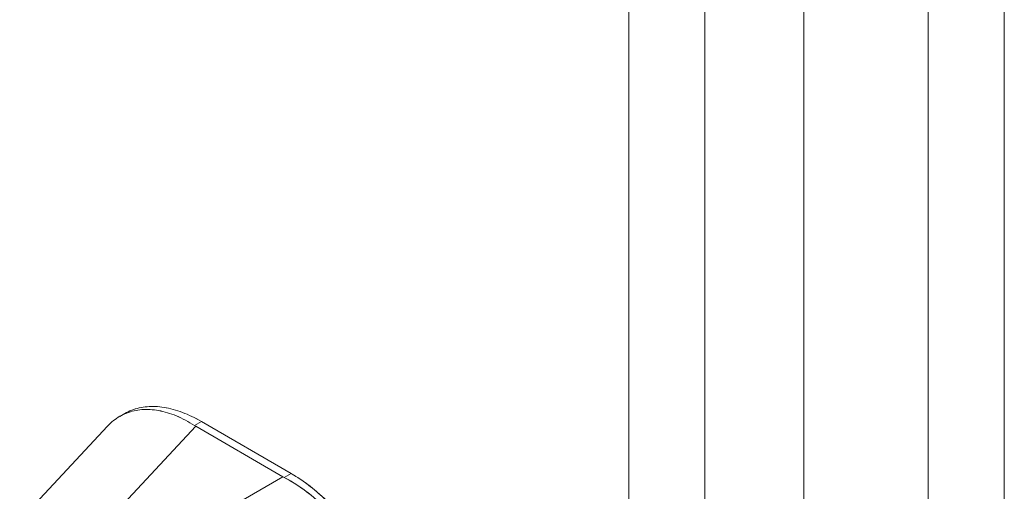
# Model space of a CAD drawing. Header units: inches. Extents: x 16 to 427, y 4 to 276.
# Tile 102 of 111: x 406.3 to 409.35, y 130.15 to 131.61. Entities that reach past the tile are written whole.
import ezdxf

# ---------------------------------------------------------------- set-up
doc = ezdxf.new("R2010")
doc.units = ezdxf.units.IN
doc.header["$LTSCALE"] = 26
doc.header["$MEASUREMENT"] = 0
doc.layers.add('Visible (ANSI)', color=7, linetype='Continuous', lineweight=5)
doc.layers.add('Visible Narrow (ANSI)', color=7, linetype='Continuous', lineweight=5)

msp = doc.modelspace()

# ---------------------------------------------------------------- linework, layer by layer
at = {"layer": 'Visible (ANSI)'}
for p, q in [((408.7267, 151.6227), (408.7267, 106.2769)), ((406.6131, 130.383), (406.6284, 130.3918)), ((406.844, 130.3547), (406.8655, 130.3671)), ((406.8655, 130.3671), (406.844, 130.3547)), ((407.1425, 130.2067), (406.8655, 130.3671)), ((406.8655, 130.3671), (407.1425, 130.2067)), ((406.304, 130.062), (406.5756, 130.353)), ((406.8477, 130.3524), (406.5816, 130.0673)), ((406.5816, 130.0673), (406.8477, 130.3524)), ((407.1171, 130.1965), (406.8477, 130.3524)), ((406.8477, 130.3524), (407.1171, 130.1965)), ((406.7372, 129.9773), (407.1171, 130.1965)), ((407.1171, 130.1965), (406.7372, 129.9773)), ((407.1045, 130.1892), (407.1045, 130.1892)), ((407.1425, 130.2067), (407.1211, 130.1943)), ((407.1211, 130.1943), (407.1425, 130.2067))]:
    msp.add_line(p, q, dxfattribs=at)
for centre, ratio, start_param, end_param in [((406.9101, 130.3885), 0.57809, 3.86636, 3.927436), ((406.9101, 130.3885), 0.578085, 3.866365, 3.927447), ((407.1795, 130.2325), 0.578085, 3.92781, 3.988892), ((407.1795, 130.2325), 0.57809, 3.927806, 3.988888)]:
    msp.add_ellipse(centre, major_axis=(0.0883, -0.0001), ratio=ratio, start_param=start_param, end_param=end_param, dxfattribs=at)
for points, knots in [([(406.5756, 130.353), (406.5813, 130.3591), (406.5874, 130.3647), (406.5938, 130.3698), (406.6063, 130.3798), (406.62, 130.3876), (406.6347, 130.3933), (406.6494, 130.399), (406.6651, 130.4025), (406.6816, 130.4038), (406.6981, 130.4051), (406.7154, 130.4041), (406.7332, 130.4009), (406.751, 130.3977), (406.7694, 130.3923), (406.788, 130.3845), (406.8066, 130.3768), (406.8253, 130.3668), (406.844, 130.3547)], [0.387467, 0.387467, 0.387467, 0.387467, 0.4444444, 0.4444444, 0.4444444, 0.5555556, 0.5555556, 0.5555556, 0.6666667, 0.6666667, 0.6666667, 0.7777778, 0.7777778, 0.7777778, 0.8888889, 0.8888889, 0.8888889, 1, 1, 1, 1]), ([(406.844, 130.3547), (406.8254, 130.3668), (406.8067, 130.3768), (406.7882, 130.3845), (406.7695, 130.3922), (406.7511, 130.3977), (406.7332, 130.4009), (406.7331, 130.4009), (406.7331, 130.4009), (406.7331, 130.4009), (406.7153, 130.4041), (406.698, 130.4051), (406.6816, 130.4038), (406.6815, 130.4038), (406.6815, 130.4038), (406.6815, 130.4038), (406.665, 130.4025), (406.6494, 130.399), (406.6348, 130.3933), (406.6347, 130.3933), (406.6346, 130.3933), (406.6346, 130.3933), (406.6199, 130.3876), (406.6063, 130.3798), (406.5938, 130.3699), (406.5938, 130.3698), (406.5937, 130.3698), (406.5937, 130.3698), (406.5873, 130.3647), (406.5813, 130.3591), (406.5756, 130.353)], [0, 0, 0, 0, 0.1108364, 0.1108364, 0.1108364, 0.2222222, 0.2222222, 0.2222222, 0.2223767, 0.2223767, 0.2223767, 0.3330931, 0.3330931, 0.3330931, 0.3333333, 0.3333333, 0.3333333, 0.4440371, 0.4440371, 0.4440371, 0.4444444, 0.4444444, 0.4444444, 0.5555556, 0.5555556, 0.5555556, 0.5559572, 0.5559572, 0.5559572, 0.6127047, 0.6127047, 0.6127047, 0.6127047]), ([(406.6284, 130.3918), (406.6353, 130.3958), (406.6425, 130.3992), (406.65, 130.4021), (406.6647, 130.4079), (406.6806, 130.4115), (406.6974, 130.4129), (406.7141, 130.4144), (406.7318, 130.4136), (406.7501, 130.4106), (406.7685, 130.4077), (406.7876, 130.4025), (406.8068, 130.3952), (406.8261, 130.3879), (406.8456, 130.3786), (406.8655, 130.3671)], [0.4992321, 0.4992321, 0.4992321, 0.4992321, 0.5555556, 0.5555556, 0.5555556, 0.6666667, 0.6666667, 0.6666667, 0.7777778, 0.7777778, 0.7777778, 0.8888889, 0.8888889, 0.8888889, 1, 1, 1, 1]), ([(406.6284, 130.3918), (406.6353, 130.3958), (406.6426, 130.3993), (406.6501, 130.4022), (406.6649, 130.4079), (406.6807, 130.4115), (406.6974, 130.4129), (406.7142, 130.4144), (406.7318, 130.4136), (406.7499, 130.4107), (406.7684, 130.4077), (406.7874, 130.4025), (406.8068, 130.3952), (406.8262, 130.3879), (406.8458, 130.3785), (406.8655, 130.3671)], [0.499201, 0.499201, 0.499201, 0.499201, 0.5552985, 0.5552985, 0.5552985, 0.6652244, 0.6652244, 0.6652244, 0.7756204, 0.7756204, 0.7756204, 0.8877415, 0.8877415, 0.8877415, 1, 1, 1, 1]), ([(407.4545, 129.6159), (407.4554, 129.6346), (407.4551, 129.6539), (407.4537, 129.6735), (407.4533, 129.6784), (407.4528, 129.6834), (407.4523, 129.6883), (407.4508, 129.7032), (407.4485, 129.7183), (407.4456, 129.7334), (407.4437, 129.7434), (407.4415, 129.7533), (407.4391, 129.7633), (407.4366, 129.7737), (407.4338, 129.7841), (407.4307, 129.7945), (407.4262, 129.8093), (407.4213, 129.8241), (407.4157, 129.8389), (407.4137, 129.8444), (407.4115, 129.8499), (407.4093, 129.8554), (407.4015, 129.8748), (407.3928, 129.894), (407.3832, 129.9129), (407.3828, 129.9137), (407.3824, 129.9145), (407.382, 129.9153), (407.3719, 129.9351), (407.3609, 129.9544), (407.3491, 129.9732), (407.3469, 129.9767), (407.3448, 129.9801), (407.3425, 129.9835), (407.3327, 129.9987), (407.3223, 130.0135), (407.3114, 130.0278), (407.306, 130.0349), (407.3004, 130.0419), (407.2948, 130.0488), (407.287, 130.0583), (407.279, 130.0675), (407.2708, 130.0765), (407.2611, 130.087), (407.2512, 130.0972), (407.241, 130.107), (407.2364, 130.1115), (407.2317, 130.1158), (407.2269, 130.1201), (407.2126, 130.1331), (407.1978, 130.1451), (407.1827, 130.1561), (407.181, 130.1573), (407.1794, 130.1585), (407.1777, 130.1597), (407.1592, 130.1728), (407.1402, 130.1845), (407.1211, 130.1943)], [0, 0, 0, 0, 0.088873, 0.088873, 0.088873, 0.111111, 0.111111, 0.111111, 0.178162, 0.178162, 0.178162, 0.222222, 0.222222, 0.222222, 0.267931, 0.267931, 0.267931, 0.333333, 0.333333, 0.333333, 0.357816, 0.357816, 0.357816, 0.444444, 0.444444, 0.444444, 0.448135, 0.448135, 0.448135, 0.538943, 0.538943, 0.538943, 0.555556, 0.555556, 0.555556, 0.629644, 0.629644, 0.629644, 0.666667, 0.666667, 0.666667, 0.717569, 0.717569, 0.717569, 0.777778, 0.777778, 0.777778, 0.805438, 0.805438, 0.805438, 0.888889, 0.888889, 0.888889, 0.898091, 0.898091, 0.898091, 1, 1, 1, 1]), ([(407.1211, 130.1943), (407.142, 130.1835), (407.1627, 130.1707), (407.1828, 130.156), (407.2028, 130.1414), (407.2223, 130.1249), (407.241, 130.107), (407.2598, 130.089), (407.2777, 130.0696), (407.2947, 130.0489), (407.3116, 130.0283), (407.3277, 130.0064), (407.3425, 129.9836), (407.3573, 129.9608), (407.371, 129.9371), (407.3832, 129.9129), (407.3955, 129.8886), (407.4064, 129.8638), (407.4158, 129.8388), (407.4252, 129.8137), (407.433, 129.7885), (407.4391, 129.7633), (407.4453, 129.7381), (407.4497, 129.713), (407.4523, 129.6883), (407.4549, 129.6637), (407.4556, 129.6394), (407.4545, 129.6159)], [0, 0, 0, 0, 0.111111, 0.111111, 0.111111, 0.222222, 0.222222, 0.222222, 0.333333, 0.333333, 0.333333, 0.444444, 0.444444, 0.444444, 0.555556, 0.555556, 0.555556, 0.666667, 0.666667, 0.666667, 0.777778, 0.777778, 0.777778, 0.888889, 0.888889, 0.888889, 1, 1, 1, 1]), ([(407.1425, 130.2067), (407.1624, 130.1952), (407.1818, 130.182), (407.2011, 130.167), (407.2204, 130.152), (407.2394, 130.1351), (407.2578, 130.1168), (407.2761, 130.0986), (407.2937, 130.0789), (407.3105, 130.0581), (407.3272, 130.0372), (407.3431, 130.0153), (407.3578, 129.9925), (407.3725, 129.9696), (407.3862, 129.946), (407.3985, 129.9218), (407.4109, 129.8976), (407.422, 129.8729), (407.4316, 129.848), (407.4412, 129.8231), (407.4494, 129.798), (407.456, 129.773), (407.4626, 129.7479), (407.4676, 129.723), (407.471, 129.6988), (407.4743, 129.6746), (407.476, 129.6512), (407.476, 129.6283)], [0, 0, 0, 0, 0.111111, 0.111111, 0.111111, 0.222222, 0.222222, 0.222222, 0.333333, 0.333333, 0.333333, 0.444444, 0.444444, 0.444444, 0.555556, 0.555556, 0.555556, 0.666667, 0.666667, 0.666667, 0.777778, 0.777778, 0.777778, 0.888889, 0.888889, 0.888889, 1, 1, 1, 1]), ([(407.1425, 130.2067), (407.1606, 130.1963), (407.1787, 130.1842), (407.1965, 130.1706), (407.2126, 130.1582), (407.2286, 130.1447), (407.2441, 130.1301), (407.2588, 130.1163), (407.2731, 130.1015), (407.287, 130.0858), (407.3008, 130.0703), (407.3142, 130.0539), (407.327, 130.0368), (407.3401, 130.0192), (407.3526, 130.0009), (407.3644, 129.9821), (407.3762, 129.9632), (407.3872, 129.9439), (407.3973, 129.9242), (407.4074, 129.9045), (407.4167, 129.8845), (407.425, 129.8644), (407.4333, 129.8443), (407.4407, 129.8241), (407.447, 129.8039), (407.4534, 129.7836), (407.4588, 129.7634), (407.4631, 129.7435), (407.4674, 129.7235), (407.4706, 129.7038), (407.4728, 129.6846), (407.4749, 129.6653), (407.476, 129.6464), (407.476, 129.6283)], [0, 0, 0, 0, 0.103179, 0.103179, 0.103179, 0.19641, 0.19641, 0.19641, 0.284272, 0.284272, 0.284272, 0.371718, 0.371718, 0.371718, 0.461564, 0.461564, 0.461564, 0.551364, 0.551364, 0.551364, 0.640801, 0.640801, 0.640801, 0.730189, 0.730189, 0.730189, 0.82001, 0.82001, 0.82001, 0.909949, 0.909949, 0.909949, 1, 1, 1, 1])]:
    msp.add_open_spline(points, degree=3, knots=knots, dxfattribs=at)
msp.add_open_spline([(406.6208, 130.3872), (406.6208, 130.3872), (406.6208, 130.3872), (406.6208, 130.3872)], degree=3, dxfattribs=at)
msp.add_open_spline([(406.6208, 130.3872), (406.6208, 130.3872), (406.6208, 130.3872), (406.6208, 130.3872)], degree=3, dxfattribs=at)
at = {"layer": 'Visible Narrow (ANSI)'}
for p, q in [((408.4207, 151.4461), (408.4207, 106.1002)), ((408.1859, 106.1784), (408.1859, 151.3679)), ((409.1109, 106.7503), (409.1109, 151.0936)), ((409.3456, 151.0936), (409.3456, 106.7503))]:
    msp.add_line(p, q, dxfattribs=at)

doc.saveas('drawing.dxf')
